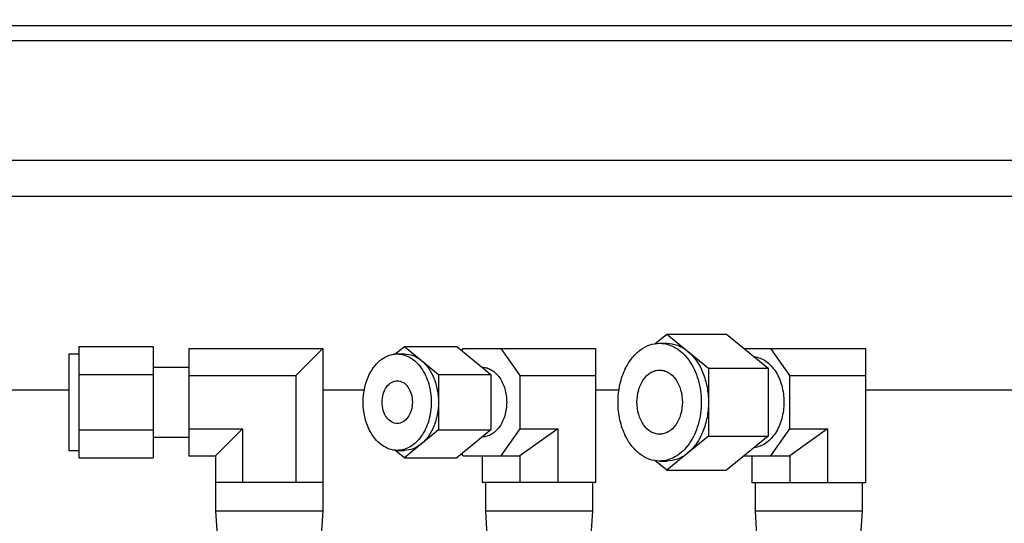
# Model space of a CAD drawing. Header units: millimetres. Extents: x 0 to 4195, y 0 to 2965.
# Tile 11 of 27: x 527 to 673, y 2250 to 2325. Entities that reach past the tile are written whole.
import ezdxf

# ---------------------------------------------------------------- set-up
doc = ezdxf.new("R2010")
doc.units = ezdxf.units.MM
doc.header["$LTSCALE"] = 231.275
doc.layers.get('0').update_dxf_attribs({"linetype": 'CONTINUOUS'})
for name, color, linetype in [('3_DATUM_AXES', 7, 'CONTINUOUS'), ('7_ALL_FEATURES', 7, 'CONTINUOUS'), ('ALL_AXIS', 7, 'CONTINUOUS')]:
    doc.layers.add(name, color=color, linetype=linetype)

msp = doc.modelspace()

# ---------------------------------------------------------------- linework, layer by layer
at = {"color": 6, "linetype": 'Continuous'}
for p, q in [((341.9143, 2324.269), (3089.6143, 2324.269)), ((1259.6143, 2304.269), (379.6143, 2304.269)), ((460.6404, 2298.969), (992.6143, 2298.969))]:
    msp.add_line(p, q, dxfattribs=at)
at = {"color": 7, "linetype": 'Continuous'}
for p, q in [((719.6143, 2321.969), (419.6143, 2321.969)), ((620.8172, 2277.0573), (622.585, 2278.5007)), ((622.585, 2278.5007), (628.7587, 2273.4598)), ((622.585, 2278.5007), (631.4238, 2278.5007)), ((631.4238, 2278.5007), (637.5976, 2273.4598)), ((535.4043, 2276.6681), (535.4043, 2260.1698)), ((535.4043, 2276.6681), (546.4043, 2276.6681)), ((546.4043, 2276.6681), (546.4043, 2260.1698)), ((582.253, 2275.5138), (583.6668, 2276.6681)), ((583.6668, 2276.6681), (588.7184, 2272.5436)), ((583.6668, 2276.6681), (591.445, 2276.6681)), ((591.445, 2276.6681), (596.4966, 2272.5436)), ((621.5243, 2277.15), (622.585, 2277.15)), ((533.9043, 2275.563), (535.4043, 2275.563)), ((551.6843, 2276.3565), (551.6843, 2260.4815)), ((551.6843, 2276.3565), (571.5518, 2276.3565)), ((571.5518, 2276.3565), (567.5831, 2272.3877)), ((571.5518, 2276.3565), (571.5518, 2256.489)), ((582.6062, 2275.563), (583.6668, 2275.563)), ((592.1726, 2276.0741), (592.3722, 2276.3565)), ((592.3722, 2276.3565), (612.0333, 2276.3565)), ((597.9849, 2276.3565), (600.7912, 2272.3877)), ((612.0333, 2276.3565), (612.0333, 2256.489)), ((634.0499, 2276.3565), (652.0333, 2276.3565)), ((637.9778, 2276.3565), (640.7841, 2272.3877)), ((652.0333, 2276.3565), (652.0333, 2256.479)), ((535.4043, 2272.5436), (546.4043, 2272.5436)), ((546.4043, 2273.594), (551.6843, 2273.594)), ((551.6843, 2272.3877), (567.5831, 2272.3877)), ((567.5831, 2272.3877), (567.5831, 2256.489)), ((588.7184, 2272.5436), (588.7184, 2264.2944)), ((588.7184, 2272.5436), (596.4966, 2272.5436)), ((596.4966, 2272.5436), (596.4966, 2264.2944)), ((600.7912, 2272.3877), (600.7912, 2264.4502)), ((600.7912, 2272.3877), (612.0333, 2272.3877)), ((616.4112, 2273.4598), (616.5508, 2273.5738)), ((616.4112, 2273.255), (616.4112, 2273.4598)), ((628.7587, 2273.4598), (628.7587, 2263.3781)), ((628.7587, 2273.4598), (637.5976, 2273.4598)), ((637.5976, 2273.4598), (637.5976, 2263.3781)), ((640.7841, 2272.3877), (640.7841, 2264.4502)), ((640.7841, 2272.3877), (652.0333, 2272.3877)), ((467.9928, 2270.269), (533.9043, 2270.269)), ((571.5518, 2270.269), (577.7495, 2270.269)), ((612.0333, 2270.269), (615.5149, 2270.269)), ((652.0333, 2270.269), (715.1953, 2270.269)), ((535.4043, 2264.2944), (546.4043, 2264.2944)), ((551.6843, 2264.4502), (559.6456, 2264.4502)), ((559.6456, 2264.4502), (555.6768, 2260.4815)), ((559.6456, 2264.4502), (559.6456, 2256.489)), ((588.7184, 2264.2944), (583.6668, 2260.1698)), ((588.7184, 2264.2944), (596.4966, 2264.2944)), ((596.4966, 2264.2944), (591.445, 2260.1698)), ((600.7912, 2264.4502), (597.9849, 2260.4815)), ((600.7912, 2264.4502), (606.4207, 2264.4502)), ((606.4207, 2264.4502), (600.808, 2260.4815)), ((606.4207, 2264.4502), (606.4207, 2256.489)), ((616.4112, 2263.3781), (616.4112, 2263.5829)), ((640.7841, 2264.4502), (637.9778, 2260.4815)), ((640.7841, 2264.4502), (646.4207, 2264.4502)), ((646.4207, 2264.4502), (640.808, 2260.4815)), ((646.4207, 2264.4502), (646.4207, 2256.479)), ((546.4043, 2263.244), (551.6843, 2263.244)), ((616.5508, 2263.2642), (616.4112, 2263.3781)), ((628.7587, 2263.3781), (622.585, 2258.3373)), ((628.7587, 2263.3781), (637.5976, 2263.3781)), ((637.5976, 2263.3781), (631.4238, 2258.3373)), ((533.9043, 2261.275), (535.4043, 2261.275)), ((583.6668, 2260.1698), (582.253, 2261.3242)), ((582.6062, 2261.275), (583.6668, 2261.275)), ((592.3722, 2260.4815), (592.1726, 2260.7638)), ((535.4043, 2260.1698), (546.4043, 2260.1698)), ((551.6843, 2260.4815), (555.6768, 2260.4815)), ((555.6768, 2260.4815), (555.6768, 2256.489)), ((583.6668, 2260.1698), (591.445, 2260.1698)), ((592.3722, 2260.4815), (600.808, 2260.4815)), ((595.1953, 2260.4815), (595.1953, 2256.489)), ((600.808, 2260.4815), (600.808, 2256.489)), ((622.585, 2258.3373), (620.8172, 2259.7806)), ((621.5243, 2259.688), (622.585, 2259.688)), ((634.0499, 2260.4815), (640.808, 2260.4815)), ((635.1953, 2260.4815), (635.1953, 2256.479)), ((640.808, 2260.4815), (640.808, 2256.479)), ((622.585, 2258.3373), (631.4238, 2258.3373)), ((559.6456, 2256.489), (555.6768, 2256.489)), ((571.5518, 2256.489), (567.5831, 2256.489)), ((606.4207, 2256.489), (600.808, 2256.489)), ((646.4207, 2256.479), (640.808, 2256.479))]:
    msp.add_line(p, q, dxfattribs=at)
msp.add_ellipse((677.13, 2151.3037), major_axis=(440.8481, 0), ratio=0.53524075, dxfattribs=at)
for points, knots in [([(622.585, 2277.15), (623.1267, 2277.15), (624.2521, 2276.934), (625.2263, 2276.344), (625.6718, 2275.9802)], [0, 0, 0, 0, 0.48503295, 1, 1, 1, 1]), ([(583.6668, 2275.563), (584.1101, 2275.563), (585.031, 2275.3863), (585.828, 2274.9035), (586.1926, 2274.6059)], [0, 0, 0, 0, 0.4850318, 1, 1, 1, 1]), ([(625.6718, 2275.9802), (626.6824, 2275.1551), (627.8526, 2273.3569), (628.6209, 2270.6696), (628.7587, 2269.1755), (628.7587, 2268.419)], [0, 0, 0, 0, 0.46719108, 0.72909797, 1, 1, 1, 1]), ([(635.5598, 2275.1566), (635.8585, 2275.1221), (636.4624, 2274.9692), (637.6167, 2274.3435), (638.8412, 2272.9899), (639.7443, 2270.8543), (640.0586, 2268.419), (639.7443, 2265.9836), (638.8412, 2263.848), (637.6167, 2262.4944), (636.4624, 2261.8687), (635.8585, 2261.7158), (635.5598, 2261.6814)], [0, 0, 0, 0, 0.05181204, 0.10592274, 0.22428174, 0.35752317, 0.5, 0.64247683, 0.77571826, 0.89407726, 0.94818796, 1, 1, 1, 1]), ([(586.1926, 2274.6059), (587.0195, 2273.9307), (587.977, 2272.4594), (588.6056, 2270.2606), (588.7184, 2269.038), (588.7184, 2268.419)], [0, 0, 0, 0, 0.46719075, 0.72909171, 1, 1, 1, 1]), ([(595.2172, 2273.5937), (595.456, 2273.5901), (595.9442, 2273.5138), (596.8918, 2273.0871), (597.9124, 2272.0536), (598.6647, 2270.3659), (598.9275, 2268.419), (598.6647, 2266.472), (597.9124, 2264.7843), (596.8918, 2263.7509), (595.9442, 2263.3241), (595.456, 2263.2478), (595.2172, 2263.2443)], [0, 0, 0, 0, 0.05178676, 0.10551654, 0.22302228, 0.35644113, 0.5, 0.64355887, 0.77697772, 0.89448346, 0.94821324, 1, 1, 1, 1]), ([(588.7184, 2268.419), (588.7184, 2267.7999), (588.6056, 2266.5774), (587.977, 2264.3786), (587.0195, 2262.9072), (586.1926, 2262.2321)], [0, 0, 0, 0, 0.27090829, 0.53280925, 1, 1, 1, 1]), ([(628.7587, 2268.419), (628.7587, 2267.6625), (628.6209, 2266.1683), (627.8526, 2263.481), (626.6824, 2261.6828), (625.6718, 2260.8577)], [0, 0, 0, 0, 0.27090203, 0.53280892, 1, 1, 1, 1]), ([(586.1926, 2262.2321), (585.828, 2261.9344), (585.031, 2261.4517), (584.1101, 2261.275), (583.6668, 2261.275)], [0, 0, 0, 0, 0.5149682, 1, 1, 1, 1]), ([(625.6718, 2260.8577), (625.2263, 2260.4939), (624.2521, 2259.904), (623.1267, 2259.688), (622.585, 2259.688)], [0, 0, 0, 0, 0.51496705, 1, 1, 1, 1])]:
    msp.add_open_spline(points, degree=3, knots=knots, dxfattribs=at)
at = {"layer": '3_DATUM_AXES', "color": 7, "linetype": 'Continuous'}
for p, q in [((555.6768, 2256.489), (555.6768, 2252.309)), ((567.5831, 2256.489), (559.6456, 2256.489)), ((571.5518, 2256.489), (571.5518, 2252.309)), ((600.808, 2256.489), (595.1953, 2256.489)), ((595.6768, 2256.489), (595.6768, 2252.309)), ((612.0333, 2256.489), (606.4207, 2256.489)), ((611.5518, 2256.489), (611.5518, 2252.309)), ((640.808, 2256.479), (635.1953, 2256.479)), ((635.6768, 2256.479), (635.6768, 2252.309)), ((652.0333, 2256.479), (646.4207, 2256.479)), ((651.5518, 2256.479), (651.5518, 2252.309)), ((555.6768, 2252.309), (555.9077, 2248.609)), ((555.6768, 2252.309), (571.5518, 2252.309)), ((571.5518, 2252.309), (571.321, 2248.609)), ((595.6768, 2252.309), (595.9077, 2248.609)), ((595.6768, 2252.309), (611.5518, 2252.309)), ((611.5518, 2252.309), (611.321, 2248.609)), ((635.6768, 2252.309), (635.9077, 2248.609)), ((635.6768, 2252.309), (651.5518, 2252.309)), ((651.5518, 2252.309), (651.321, 2248.609))]:
    msp.add_line(p, q, dxfattribs=at)
at = {"layer": '7_ALL_FEATURES', "color": 7, "linetype": 'Continuous'}
for points, knots in [([(621.5243, 2263.659), (621.3033, 2263.659), (620.851, 2263.7231), (619.9707, 2264.1078), (619.0202, 2265.0574), (618.3198, 2266.6169), (618.0749, 2268.419), (618.3198, 2270.2211), (619.0202, 2271.7805), (619.9707, 2272.7301), (620.851, 2273.1148), (621.3033, 2273.179), (621.5243, 2273.179)], [0, 0, 0, 0, 0.05179773, 0.10547402, 0.22284859, 0.35628518, 0.5, 0.64371482, 0.77715141, 0.89452598, 0.94820227, 1, 1, 1, 1]), ([(621.5243, 2273.179), (621.7453, 2273.179), (622.1976, 2273.1148), (623.0779, 2272.7301), (624.0284, 2271.7805), (624.7288, 2270.2211), (624.9738, 2268.419), (624.7288, 2266.6169), (624.0284, 2265.0574), (623.0779, 2264.1078), (622.1976, 2263.7231), (621.7453, 2263.659), (621.5243, 2263.659)], [0, 0, 0, 0, 0.05179773, 0.10547402, 0.22284859, 0.35628518, 0.5, 0.64371482, 0.77715141, 0.89452598, 0.94820227, 1, 1, 1, 1]), ([(582.6062, 2265.244), (582.3087, 2265.244), (581.6697, 2265.4372), (580.9379, 2266.1769), (580.468, 2267.2169), (580.3057, 2268.419), (580.468, 2269.621), (580.9379, 2270.6611), (581.6697, 2271.4007), (582.3087, 2271.594), (582.6062, 2271.594)], [0, 0, 0, 0, 0.10473342, 0.22232796, 0.35601513, 0.5, 0.64398487, 0.77767204, 0.89526658, 1, 1, 1, 1]), ([(582.6062, 2271.594), (582.9037, 2271.594), (583.5427, 2271.4007), (584.2745, 2270.6611), (584.7443, 2269.621), (584.9067, 2268.419), (584.7443, 2267.2169), (584.2745, 2266.1769), (583.5427, 2265.4372), (582.9037, 2265.244), (582.6062, 2265.244)], [0, 0, 0, 0, 0.10473342, 0.22232796, 0.35601513, 0.5, 0.64398487, 0.77767204, 0.89526658, 1, 1, 1, 1])]:
    msp.add_open_spline(points, degree=3, knots=knots, dxfattribs=at)
at = {"layer": 'ALL_AXIS', "color": 7, "linetype": 'Continuous'}
for p, q in [((621.5243, 2277.15), (622.585, 2277.15)), ((533.9043, 2275.563), (533.9043, 2261.275)), ((533.9043, 2275.563), (535.4043, 2275.563)), ((582.6062, 2275.563), (583.6668, 2275.563)), ((533.9043, 2261.275), (535.4043, 2261.275)), ((582.6062, 2261.275), (583.6668, 2261.275)), ((621.5243, 2259.688), (622.585, 2259.688))]:
    msp.add_line(p, q, dxfattribs=at)
for points, knots in [([(616.4735, 2273.4398), (616.7462, 2273.9885), (617.375, 2274.9964), (618.5972, 2276.2019), (620.0053, 2276.971), (621.029, 2277.15), (621.5243, 2277.15)], [0, 0, 0, 0, 0.27932864, 0.5366428, 0.77423963, 1, 1, 1, 1]), ([(621.5243, 2277.15), (621.9297, 2277.15), (622.7593, 2277.0323), (623.9365, 2276.5176), (625.0117, 2275.6918), (626.2934, 2274.1827), (627.4052, 2271.7222), (627.8499, 2268.419), (627.4052, 2265.1157), (626.2934, 2262.6552), (625.0117, 2261.1461), (623.9365, 2260.3204), (622.7593, 2259.8056), (621.9297, 2259.688), (621.5243, 2259.688)], [0, 0, 0, 0, 0.05172906, 0.10533418, 0.1622493, 0.22321606, 0.35647572, 0.5, 0.64352428, 0.77678394, 0.8377507, 0.89466582, 0.94827094, 1, 1, 1, 1]), ([(578.514, 2272.6077), (578.7383, 2273.0459), (579.2526, 2273.8501), (580.2445, 2274.8099), (581.3821, 2275.421), (582.2068, 2275.563), (582.6062, 2275.563)], [0, 0, 0, 0, 0.27887533, 0.53599177, 0.77376948, 1, 1, 1, 1]), ([(582.6062, 2275.563), (582.9379, 2275.563), (583.6167, 2275.4667), (584.58, 2275.0455), (585.4597, 2274.3699), (586.5084, 2273.1351), (587.4181, 2271.1218), (587.782, 2268.419), (587.4181, 2265.7161), (586.5084, 2263.7029), (585.4597, 2262.4681), (584.58, 2261.7924), (583.6167, 2261.3712), (582.9379, 2261.275), (582.6062, 2261.275)], [0, 0, 0, 0, 0.051728, 0.10533446, 0.16224899, 0.22321585, 0.35647554, 0.5, 0.64352446, 0.77678415, 0.83775101, 0.89466554, 0.948272, 1, 1, 1, 1]), ([(616.4735, 2263.3982), (616.0982, 2264.1533), (615.5343, 2265.8056), (615.2566, 2268.419), (615.5343, 2271.0323), (616.0982, 2272.6846), (616.4735, 2273.4398)], [0, 0, 0, 0, 0.24426251, 0.5, 0.75573749, 1, 1, 1, 1]), ([(582.6062, 2261.275), (582.2068, 2261.275), (581.3821, 2261.4169), (580.2445, 2262.0281), (579.2526, 2262.9878), (578.7383, 2263.792), (578.514, 2264.2302)], [0, 0, 0, 0, 0.22623052, 0.46400823, 0.72112467, 1, 1, 1, 1]), ([(621.5243, 2259.688), (621.029, 2259.688), (620.0053, 2259.8669), (618.5972, 2260.636), (617.375, 2261.8415), (616.7462, 2262.8494), (616.4735, 2263.3982)], [0, 0, 0, 0, 0.22576037, 0.4633572, 0.72067136, 1, 1, 1, 1])]:
    msp.add_open_spline(points, degree=3, knots=knots, dxfattribs=at)
msp.add_open_spline([(578.514, 2264.2302), (577.8614, 2265.5053), (577.2478, 2268.419), (577.8614, 2271.3326), (578.514, 2272.6077)], degree=3, dxfattribs=at)

doc.saveas('drawing.dxf')
